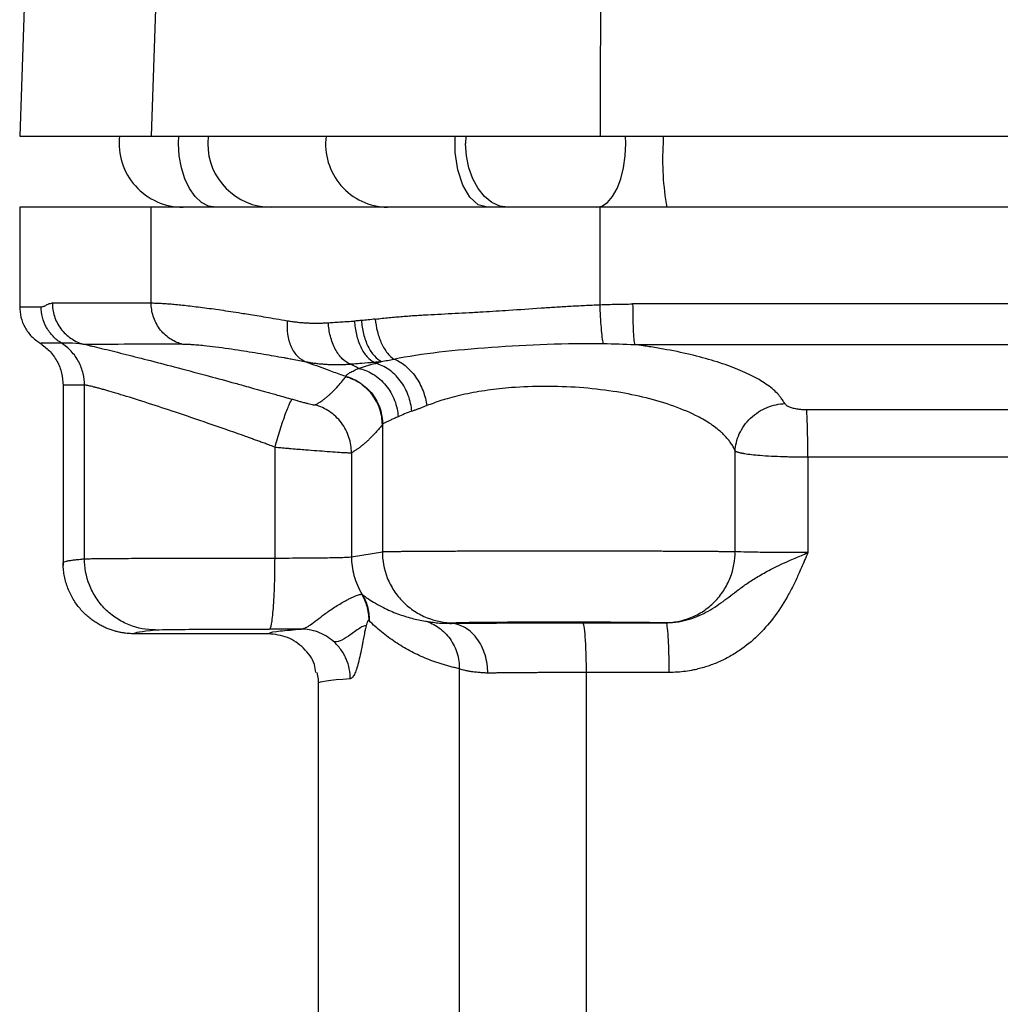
# Model space of a CAD drawing. Header units: millimetres. Extents: x 400 to 1688, y 100 to 1259.
# Tile 14 of 59: x 460 to 529, y 657 to 726. Entities that reach past the tile are written whole.
import ezdxf

# ---------------------------------------------------------------- set-up
doc = ezdxf.new("R2010")
doc.units = ezdxf.units.MM

msp = doc.modelspace()

# ---------------------------------------------------------------- linework, layer by layer
at = {"color": 7, "linetype": 'Continuous', "lineweight": 25}
for p, q in [((459.942, 727.807), (459.602, 718.053)), ((469.184, 727.717), (468.856, 718.053)), ((459.602, 718.053), (468.856, 718.053)), ((468.856, 718.053), (500.44, 718.053)), ((500.44, 718.053), (556.763, 718.053)), ((459.602, 713.053), (459.602, 706.052)), ((468.856, 713.053), (459.602, 713.053)), ((468.855, 706.324), (468.856, 713.053)), ((500.44, 713.053), (468.856, 713.053)), ((500.441, 706.203), (500.44, 713.053)), ((556.763, 713.053), (500.44, 713.053)), ((462.658, 700.545), (462.658, 688.051)), ((464.16, 688.323), (464.16, 700.542)), ((485.119, 697.761), (485.119, 688.825)), ((477.567, 688.38), (477.567, 696.18)), ((482.946, 695.784), (482.946, 688.463)), ((509.945, 688.832), (509.945, 695.905)), ((515.058, 695.488), (515.057, 688.758)), ((482.946, 688.463), (485.119, 688.825)), ((462.658, 688.053), (462.666, 688.06)), ((462.659, 688.06), (462.664, 687.856)), ((489.857, 683.782), (490.112, 683.825)), ((477.102, 683.053), (467.658, 683.053)), ((479.018, 683.346), (479.39, 683.381)), ((490.533, 680.592), (490.533, 601.478)), ((499.456, 680.324), (499.456, 601.479)), ((480.602, 679.553), (480.602, 645.366))]:
    msp.add_line(p, q, dxfattribs=at)
at = {"color": 8, "linetype": 'Continuous', "lineweight": 25}
for p, q in [((470.784, 717.553), (470.8, 718.053)), ((472.859, 718.053), (472.832, 717.553)), ((490.997, 718.053), (490.978, 717.553)), ((502.248, 717.553), (502.235, 718.053)), ((504.871, 718.053), (504.869, 717.553)), ((489.549, 683.79), (489.857, 683.782))]:
    msp.add_line(p, q, dxfattribs=at)
at = {"color": 8, "linetype": 'Continuous', "lineweight": 25, "flags": 128}
msp.add_lwpolyline([(492.521, 713.053), (491.873, 713.235), (491.277, 713.768), (490.783, 714.606), (490.429, 715.684), (490.245, 716.913), (490.235, 718.053)], dxfattribs=at)
at = {"color": 7, "linetype": 'Continuous', "lineweight": 25, "flags": 128}
for points in [[(473.402, 713.053), (472.891, 713.14), (472.4, 713.396), (471.947, 713.812), (471.551, 714.371), (471.225, 715.053), (470.983, 715.831), (470.834, 716.675), (470.784, 717.553)], [(493.959, 713.053), (493.377, 713.14), (492.818, 713.396), (492.303, 713.812), (491.851, 714.371), (491.48, 715.053), (491.205, 715.831), (491.035, 716.675), (490.978, 717.553)], [(500.157, 713.053), (500.565, 713.14), (500.957, 713.396), (501.319, 713.812), (501.635, 714.371), (501.895, 715.053), (502.089, 715.831), (502.208, 716.675), (502.248, 717.553)]]:
    msp.add_lwpolyline(points, dxfattribs=at)
at = {"color": 7, "linetype": 'Continuous', "lineweight": 25}
for centre, radius, start, end in [((471.102, 717.553), 4.5, 173.62063, 270), ((477.313, 717.534), 4.481, 179.75369, 269.75155), ((523.936, 716.432), 19.1, 176.63538, 190.1897)]:
    msp.add_arc(centre, radius, start, end, dxfattribs=at)
at = {"color": 8, "linetype": 'Continuous', "lineweight": 25}
msp.add_arc((485.572, 717.496), 4.444, 172.80425, 268.80671, dxfattribs=at)
at = {"color": 7, "linetype": 'Continuous', "lineweight": 25}
for points, knots in [([(500.47, 727.691), (500.465, 726.353), (500.453, 723.14), (500.445, 719.927), (500.44, 718.053)], [0, 0, 0, 0, 0.416622, 1, 1, 1, 1]), ([(459.602, 706.071), (459.619, 705.819), (459.653, 705.306), (459.952, 704.584), (460.406, 703.948), (460.823, 703.647), (461.027, 703.499)], [0, 0, 0, 0, 0.245852, 0.49999, 0.754134, 1, 1, 1, 1]), ([(459.602, 706.054), (459.602, 706.054), (459.602, 706.054), (459.606, 706.053), (459.614, 706.053), (459.629, 706.053), (459.655, 706.053), (459.695, 706.053), (459.752, 706.053), (459.833, 706.054), (459.941, 706.054), (460.083, 706.054), (460.265, 706.054), (460.493, 706.054), (460.772, 706.054), (461, 706.055), (461.117, 706.055)], [0, 0, 0, 0, 0.022393, 0.05233, 0.089812, 0.134837, 0.187405, 0.247518, 0.315175, 0.390376, 0.47312, 0.563408, 0.661241, 0.766617, 0.879536, 1, 1, 1, 1]), ([(461.117, 706.055), (461.152, 706.06), (461.211, 706.068), (461.298, 706.088), (461.387, 706.127), (461.489, 706.182), (461.592, 706.236), (461.687, 706.278), (461.783, 706.301), (461.854, 706.314), (461.898, 706.323)], [0, 0, 0, 0, 0.145692, 0.249997, 0.358413, 0.499999, 0.649959, 0.749993, 0.848098, 1, 1, 1, 1]), ([(462.522, 703.51), (462.317, 703.639), (462.121, 703.797), (461.771, 704.164), (461.617, 704.374), (461.367, 704.826), (461.272, 705.069), (461.147, 705.562), (461.117, 705.812), (461.117, 706.055)], [0, 0, 0, 0, 0.25, 0.25, 0.5, 0.5, 0.75, 0.75, 1, 1, 1, 1]), ([(461.898, 706.323), (461.897, 706.021), (461.943, 705.704), (462.143, 705.083), (462.298, 704.781), (462.699, 704.246), (462.944, 704.013), (463.482, 703.649), (463.772, 703.517), (464.06, 703.435)], [0, 0, 0, 0, 0.25, 0.25, 0.5, 0.5, 0.75, 0.75, 1, 1, 1, 1]), ([(461.898, 706.323), (461.921, 706.323), (461.974, 706.323), (462.067, 706.324), (462.186, 706.324), (462.331, 706.324), (462.505, 706.325), (462.711, 706.325), (462.95, 706.325), (463.226, 706.325), (463.541, 706.325), (463.9, 706.325), (464.307, 706.325), (464.765, 706.325), (465.278, 706.325), (465.853, 706.325), (466.493, 706.325), (467.204, 706.325), (467.99, 706.324), (468.562, 706.324), (468.855, 706.324)], [0, 0, 0, 0, 0.014805, 0.034404, 0.058797, 0.087984, 0.121966, 0.160742, 0.204312, 0.252676, 0.305835, 0.363788, 0.426535, 0.494076, 0.566411, 0.64354, 0.725464, 0.812182, 0.903694, 1, 1, 1, 1]), ([(468.855, 706.324), (468.904, 706.323), (468.999, 706.321), (469.153, 706.317), (469.312, 706.311), (469.476, 706.304), (469.643, 706.295), (469.814, 706.285), (469.988, 706.273), (470.164, 706.26), (470.58, 706.225), (471.304, 706.151), (472.441, 706.013), (473.731, 705.835), (474.846, 705.668), (475.716, 705.53), (476.296, 705.435), (476.942, 705.327), (477.656, 705.206), (478.169, 705.119), (478.434, 705.074)], [0, 0, 0, 0, 0.030671, 0.06062, 0.089846, 0.118351, 0.146133, 0.173194, 0.199534, 0.225152, 0.25005, 0.374602, 0.50001, 0.623977, 0.749972, 0.792561, 0.838857, 0.888861, 0.942575, 1, 1, 1, 1]), ([(470.977, 703.437), (470.695, 703.519), (470.411, 703.651), (469.884, 704.014), (469.642, 704.247), (469.249, 704.782), (469.097, 705.084), (468.901, 705.705), (468.855, 706.022), (468.855, 706.324)], [0, 0, 0, 0, 0.25, 0.25, 0.5, 0.5, 0.75, 0.75, 1, 1, 1, 1]), ([(484.615, 705.189), (484.78, 705.207), (485.106, 705.243), (485.594, 705.292), (486.072, 705.337), (486.541, 705.377), (486.999, 705.414), (487.446, 705.446), (487.882, 705.473), (488.487, 705.506), (489.27, 705.545), (490.242, 705.597), (491.226, 705.65), (492.482, 705.72), (494.161, 705.824), (495.848, 705.941), (497.275, 706.037), (498.295, 706.097), (499.354, 706.153), (500.075, 706.186), (500.441, 706.203)], [0, 0, 0, 0, 0.034618, 0.068272, 0.100962, 0.13269, 0.163458, 0.193265, 0.222114, 0.250005, 0.312496, 0.374991, 0.437492, 0.499998, 0.611704, 0.749986, 0.809398, 0.870869, 0.934402, 1, 1, 1, 1]), ([(500.441, 706.203), (500.822, 706.215), (501.586, 706.239), (502.351, 706.248), (502.733, 706.253)], [0, 0, 0, 0, 0.500008, 1, 1, 1, 1]), ([(500.662, 703.468), (500.641, 703.578), (500.619, 703.726), (500.575, 704.096), (500.554, 704.318), (500.513, 704.812), (500.495, 705.084), (500.463, 705.642), (500.45, 705.928), (500.441, 706.203)], [0, 0, 0, 0, 0.25, 0.25, 0.5, 0.5, 0.75, 0.75, 1, 1, 1, 1]), ([(502.733, 706.253), (502.733, 705.957), (502.736, 705.646), (502.748, 705.039), (502.758, 704.743), (502.782, 704.215), (502.797, 703.984), (502.83, 703.617), (502.848, 703.481), (502.866, 703.392)], [0, 0, 0, 0, 0.25, 0.25, 0.5, 0.5, 0.75, 0.75, 1, 1, 1, 1]), ([(484.615, 705.189), (484.643, 704.902), (484.694, 704.602), (484.846, 704.013), (484.947, 703.726), (485.188, 703.211), (485.327, 702.983), (485.622, 702.615), (485.776, 702.474), (485.927, 702.379)], [0, 0, 0, 0, 0.25, 0.25, 0.5, 0.5, 0.75, 0.75, 1, 1, 1, 1]), ([(478.434, 705.074), (478.404, 704.769), (478.406, 704.446), (478.493, 703.816), (478.578, 703.51), (478.822, 702.972), (478.982, 702.74), (479.343, 702.385), (479.543, 702.261), (479.746, 702.188)], [0, 0, 0, 0, 0.25, 0.25, 0.5, 0.5, 0.75, 0.75, 1, 1, 1, 1]), ([(478.434, 705.074), (478.536, 705.057), (478.739, 705.023), (479.049, 704.983), (479.363, 704.951), (479.681, 704.927), (480.003, 704.912), (480.328, 704.905), (480.657, 704.906), (480.989, 704.915), (481.213, 704.929), (481.325, 704.935)], [0, 0, 0, 0, 0.111226, 0.222323, 0.333334, 0.444303, 0.555271, 0.666282, 0.777379, 0.888604, 1, 1, 1, 1]), ([(481.325, 704.935), (481.478, 704.945), (481.781, 704.964), (482.241, 704.993), (482.701, 705.022), (483.011, 705.041), (483.165, 705.051)], [0, 0, 0, 0, 0.253742, 0.504989, 0.753742, 1, 1, 1, 1]), ([(482.868, 702.024), (482.679, 702.097), (482.486, 702.221), (482.119, 702.579), (481.948, 702.812), (481.66, 703.355), (481.544, 703.664), (481.384, 704.3), (481.339, 704.627), (481.325, 704.935)], [0, 0, 0, 0, 0.25, 0.25, 0.5, 0.5, 0.75, 0.75, 1, 1, 1, 1]), ([(483.646, 705.088), (483.606, 705.085), (483.525, 705.078), (483.364, 705.066), (483.245, 705.057), (483.165, 705.051)], [0, 0, 0, 0, 0.250018, 0.500021, 1, 1, 1, 1]), ([(483.165, 705.051), (483.178, 704.747), (483.22, 704.426), (483.364, 703.8), (483.467, 703.496), (483.723, 702.96), (483.875, 702.729), (484.2, 702.368), (484.372, 702.24), (484.54, 702.161)], [0, 0, 0, 0, 0.25, 0.25, 0.5, 0.5, 0.75, 0.75, 1, 1, 1, 1]), ([(483.646, 705.088), (483.667, 704.786), (483.715, 704.467), (483.871, 703.845), (483.978, 703.543), (484.24, 703.008), (484.394, 702.776), (484.72, 702.414), (484.891, 702.285), (485.058, 702.205)], [0, 0, 0, 0, 0.25, 0.25, 0.5, 0.5, 0.75, 0.75, 1, 1, 1, 1]), ([(461.013, 703.508), (461.249, 703.335), (461.731, 702.984), (462.255, 702.244), (462.599, 701.406), (462.639, 700.812), (462.658, 700.519)], [0, 0, 0, 0, 0.2460462, 0.5001897, 0.754232, 1, 1, 1, 1]), ([(462.522, 703.51), (462.643, 703.51), (462.848, 703.518), (463.381, 703.513), (463.707, 703.498), (464.06, 703.435)], [0, 0, 0, 0, 0.5, 0.5, 1, 1, 1, 1]), ([(464.16, 700.542), (464.16, 700.805), (464.13, 701.082), (463.997, 701.638), (463.894, 701.917), (463.612, 702.449), (463.434, 702.702), (463.017, 703.152), (462.778, 703.35), (462.522, 703.51)], [0, 0, 0, 0, 0.25, 0.25, 0.5, 0.5, 0.75, 0.75, 1, 1, 1, 1]), ([(464.06, 703.435), (464.184, 703.406), (464.389, 703.358), (464.808, 703.26), (465.582, 703.075), (466.851, 702.764), (468.571, 702.328), (470.521, 701.821), (472.535, 701.285), (474.214, 700.828), (475.312, 700.525), (475.91, 700.359), (476.321, 700.244), (476.549, 700.18), (476.659, 700.149)], [0, 0, 0, 0, 0.043152, 0.071418, 0.142848, 0.285664, 0.426394, 0.571285, 0.731223, 0.85704, 0.917215, 0.954133, 0.978011, 1, 1, 1, 1]), ([(470.977, 703.437), (471.038, 703.436), (471.167, 703.433), (471.348, 703.428), (471.519, 703.421), (471.752, 703.408), (472.097, 703.381), (472.655, 703.328), (473.371, 703.245), (474.241, 703.128), (475.348, 702.964), (476.427, 702.788), (477.471, 702.607), (478.036, 702.506), (478.484, 702.424), (478.845, 702.357), (479.275, 702.276), (479.593, 702.216), (479.746, 702.188)], [0, 0, 0, 0, 0.039555, 0.083368, 0.113115, 0.141945, 0.212772, 0.28584, 0.392934, 0.50002, 0.595402, 0.749987, 0.812492, 0.875003, 0.896025, 0.923938, 0.963502, 1, 1, 1, 1]), ([(485.927, 702.379), (486.907, 702.58), (487.977, 702.742), (490.279, 703.012), (491.509, 703.121), (494.069, 703.304), (495.395, 703.377), (498.047, 703.472), (499.372, 703.492), (500.662, 703.468)], [0, 0, 0, 0, 0.25, 0.25, 0.5, 0.5, 0.75, 0.75, 1, 1, 1, 1]), ([(513.443, 699.242), (513.386, 699.332), (513.281, 699.495), (513.125, 699.715), (512.934, 699.951), (512.651, 700.223), (512.105, 700.646), (511.259, 701.158), (509.998, 701.728), (508.506, 702.247), (506.803, 702.706), (505.231, 703.03), (504.101, 703.218), (503.417, 703.316), (503.072, 703.363), (502.866, 703.392)], [0, 0, 0, 0, 0.050691, 0.092363, 0.125041, 0.185659, 0.250118, 0.375263, 0.500156, 0.625203, 0.750049, 0.874989, 0.937488, 0.962707, 1, 1, 1, 1]), ([(479.746, 702.188), (479.847, 702.169), (480.049, 702.132), (480.356, 702.087), (480.664, 702.05), (480.975, 702.022), (481.287, 702.002), (481.601, 701.99), (481.916, 701.986), (482.232, 701.991), (482.549, 702.002), (482.761, 702.017), (482.868, 702.024)], [0, 0, 0, 0, 0.101879, 0.203343, 0.304385, 0.405003, 0.505197, 0.604973, 0.704336, 0.803293, 0.901847, 1, 1, 1, 1]), ([(479.746, 702.188), (480.244, 702.005), (481.054, 701.707), (481.998, 701.362), (482.44, 701.2), (482.567, 701.153)], [0, 0, 0, 0, 0.531711, 0.864885, 1, 1, 1, 1]), ([(482.567, 701.153), (482.571, 701.165), (482.576, 701.184), (482.589, 701.22), (482.614, 701.264), (482.68, 701.32), (482.777, 701.385), (482.902, 701.457), (483.044, 701.532), (483.226, 701.616), (483.362, 701.682), (483.44, 701.721)], [0, 0, 0, 0, 0.088597, 0.145382, 0.249965, 0.37211, 0.500013, 0.627536, 0.750061, 0.855514, 1, 1, 1, 1]), ([(482.868, 702.024), (482.952, 702.031), (483.218, 702.054), (483.772, 702.099), (484.25, 702.138), (484.54, 702.161)], [0, 0, 0, 0, 0.155621, 0.488908, 1, 1, 1, 1]), ([(483.44, 701.721), (483.776, 701.651), (484.125, 701.518), (484.789, 701.115), (485.103, 700.845), (485.628, 700.205), (485.838, 699.837), (486.128, 699.079), (486.207, 698.69), (486.23, 698.322)], [0, 0, 0, 0, 0.25, 0.25, 0.5, 0.5, 0.75, 0.75, 1, 1, 1, 1]), ([(484.654, 702.074), (484.72, 702.095), (484.85, 702.136), (484.989, 702.182), (485.058, 702.205)], [0, 0, 0, 0, 0.499995, 1, 1, 1, 1]), ([(487.192, 698.701), (487.162, 699.06), (487.083, 699.44), (486.811, 700.181), (486.618, 700.54), (486.144, 701.171), (485.863, 701.441), (485.269, 701.852), (484.956, 701.994), (484.654, 702.074)], [0, 0, 0, 0, 0.25, 0.25, 0.5, 0.5, 0.75, 0.75, 1, 1, 1, 1]), ([(485.927, 702.379), (486.194, 702.279), (486.468, 702.124), (486.992, 701.703), (487.241, 701.436), (487.669, 700.828), (487.848, 700.488), (488.116, 699.792), (488.204, 699.437), (488.251, 699.1)], [0, 0, 0, 0, 0.25, 0.25, 0.5, 0.5, 0.75, 0.75, 1, 1, 1, 1]), ([(480.404, 699.148), (480.456, 699.177), (480.559, 699.236), (480.713, 699.335), (480.867, 699.441), (481.021, 699.555), (481.174, 699.677), (481.328, 699.807), (481.48, 699.943), (481.708, 700.161), (481.984, 700.451), (482.289, 700.805), (482.466, 701.029), (482.544, 701.127)], [0, 0, 0, 0, 0.071477, 0.142955, 0.214434, 0.285913, 0.357393, 0.428874, 0.500355, 0.568989, 0.749545, 0.889601, 1, 1, 1, 1]), ([(482.567, 701.153), (482.563, 701.149), (482.553, 701.142), (482.547, 701.132), (482.544, 701.127)], [0, 0, 0, 0, 0.464875, 1, 1, 1, 1]), ([(485.119, 697.761), (485.118, 698.114), (485.062, 698.485), (484.822, 699.211), (484.637, 699.564), (484.159, 700.189), (483.867, 700.459), (483.229, 700.882), (482.885, 701.033), (482.544, 701.127)], [0, 0, 0, 0, 0.25, 0.25, 0.5, 0.5, 0.75, 0.75, 1, 1, 1, 1]), ([(482.567, 701.153), (482.907, 701.059), (483.251, 700.907), (483.887, 700.484), (484.179, 700.213), (484.657, 699.589), (484.841, 699.236), (485.082, 698.51), (485.138, 698.139), (485.139, 697.786)], [0, 0, 0, 0, 0.25, 0.25, 0.5, 0.5, 0.75, 0.75, 1, 1, 1, 1]), ([(477.567, 696.18), (477.453, 696.222), (477.23, 696.303), (476.9, 696.423), (476.584, 696.538), (476.281, 696.648), (475.992, 696.752), (475.716, 696.851), (475.453, 696.945), (474.874, 697.152), (474.008, 697.457), (472.439, 698.004), (470.607, 698.625), (468.584, 699.29), (466.879, 699.826), (465.848, 700.133), (465.299, 700.286), (465.047, 700.355), (464.824, 700.412), (464.63, 700.46), (464.466, 700.496), (464.333, 700.522), (464.227, 700.539), (464.182, 700.541), (464.16, 700.542)], [0, 0, 0, 0, 0.018252, 0.035795, 0.052629, 0.068752, 0.084167, 0.098872, 0.112868, 0.126154, 0.191679, 0.252031, 0.383001, 0.502574, 0.630095, 0.751612, 0.783093, 0.814434, 0.845643, 0.876727, 0.907696, 0.938559, 0.969324, 1, 1, 1, 1]), ([(509.945, 695.905), (509.925, 695.954), (509.885, 696.051), (509.812, 696.193), (509.734, 696.33), (509.649, 696.461), (509.56, 696.586), (509.467, 696.705), (509.371, 696.819), (509.273, 696.928), (509.174, 697.031), (509.075, 697.128), (508.769, 697.412), (508.186, 697.853), (507.027, 698.511), (505.482, 699.147), (503.505, 699.714), (501.333, 700.137), (499.003, 700.397), (496.569, 700.486), (494.387, 700.402), (492.5, 700.196), (491.174, 699.963), (490.189, 699.734), (489.604, 699.573), (489.126, 699.42), (488.703, 699.273), (488.411, 699.161), (488.251, 699.1)], [0, 0, 0, 0, 0.0137357, 0.0269944, 0.039776, 0.0520807, 0.0639083, 0.075259, 0.0861328, 0.0965297, 0.1064497, 0.1158931, 0.1248597, 0.1898115, 0.2496322, 0.3377712, 0.42105, 0.4997193, 0.5838874, 0.6671838, 0.750061, 0.8118349, 0.8751135, 0.9068182, 0.9375631, 0.9538997, 0.9747116, 1, 1, 1, 1]), ([(477.567, 696.18), (477.679, 696.573), (477.805, 696.996), (478.064, 697.815), (478.196, 698.209), (478.434, 698.863), (478.539, 699.122), (478.7, 699.458), (478.757, 699.537), (478.79, 699.545)], [0, 0, 0, 0, 0.25, 0.25, 0.5, 0.5, 0.75, 0.75, 1, 1, 1, 1]), ([(478.79, 699.545), (478.9, 699.514), (479.094, 699.459), (479.381, 699.38), (479.643, 699.31), (479.969, 699.227), (480.196, 699.175), (480.306, 699.156), (480.346, 699.151), (480.377, 699.149), (480.395, 699.148), (480.404, 699.148)], [0, 0, 0, 0, 0.140335, 0.249043, 0.373457, 0.503289, 0.747406, 0.808257, 0.868789, 0.93556, 1, 1, 1, 1]), ([(482.946, 695.784), (482.945, 696.135), (482.89, 696.506), (482.654, 697.229), (482.472, 697.58), (482.001, 698.204), (481.712, 698.475), (481.082, 698.898), (480.742, 699.052), (480.404, 699.148)], [0, 0, 0, 0, 0.25, 0.25, 0.5, 0.5, 0.75, 0.75, 1, 1, 1, 1]), ([(488.251, 699.1), (488.177, 699.07), (488.027, 699.009), (487.809, 698.925), (487.597, 698.845), (487.39, 698.77), (487.258, 698.724), (487.192, 698.701)], [0, 0, 0, 0, 0.197506, 0.396212, 0.596165, 0.797412, 1, 1, 1, 1]), ([(509.946, 695.905), (509.965, 696.291), (510.057, 696.707), (510.419, 697.513), (510.69, 697.9), (511.368, 698.547), (511.773, 698.804), (512.611, 699.145), (513.042, 699.228), (513.443, 699.242)], [0, 0, 0, 0, 0.25, 0.25, 0.5, 0.5, 0.75, 0.75, 1, 1, 1, 1]), ([(513.443, 699.242), (513.465, 699.212), (513.506, 699.157), (513.624, 699.071), (513.779, 699.003), (513.996, 698.934), (514.203, 698.889), (514.411, 698.859), (514.553, 698.844), (514.735, 698.832), (514.876, 698.828), (514.972, 698.826)], [0, 0, 0, 0, 0.1394, 0.249665, 0.412325, 0.500779, 0.668977, 0.749824, 0.808084, 0.869489, 1, 1, 1, 1]), ([(486.229, 698.322), (486.183, 698.301), (486.088, 698.257), (485.955, 698.198), (485.828, 698.14), (485.709, 698.087), (485.598, 698.036), (485.487, 697.985), (485.379, 697.934), (485.278, 697.882), (485.193, 697.832), (485.158, 697.802), (485.139, 697.786)], [0, 0, 0, 0, 0.079366, 0.160481, 0.243357, 0.328007, 0.414443, 0.502677, 0.614239, 0.734304, 0.862888, 1, 1, 1, 1]), ([(514.972, 698.826), (515.618, 698.826), (516.908, 698.826), (518.846, 698.826), (520.785, 698.826), (522.726, 698.826), (524.669, 698.826), (526.614, 698.826), (528.56, 698.826), (530.509, 698.826), (532.458, 698.826), (534.41, 698.826), (536.363, 698.826), (538.318, 698.826), (540.274, 698.826), (541.579, 698.826), (542.231, 698.826)], [0, 0, 0, 0, 0.071019, 0.142101, 0.213245, 0.284453, 0.355722, 0.427055, 0.498451, 0.56991, 0.641433, 0.713019, 0.784669, 0.856382, 0.928159, 1, 1, 1, 1]), ([(515.058, 695.488), (515.058, 695.833), (515.056, 696.196), (515.048, 696.904), (515.042, 697.249), (515.026, 697.865), (515.017, 698.135), (514.996, 698.563), (514.984, 698.722), (514.972, 698.826)], [0, 0, 0, 0, 0.25, 0.25, 0.5, 0.5, 0.75, 0.75, 1, 1, 1, 1]), ([(485.119, 697.761), (485.058, 697.685), (484.935, 697.534), (484.752, 697.319), (484.569, 697.116), (484.386, 696.923), (484.204, 696.742), (484.023, 696.571), (483.842, 696.412), (483.662, 696.264), (483.482, 696.127), (483.303, 696.001), (483.124, 695.885), (483.005, 695.817), (482.946, 695.784)], [0, 0, 0, 0, 0.084794, 0.169319, 0.253578, 0.337569, 0.421295, 0.504756, 0.587953, 0.670886, 0.753557, 0.835965, 0.918113, 1, 1, 1, 1]), ([(477.567, 696.18), (477.639, 696.174), (477.775, 696.162), (477.969, 696.145), (478.141, 696.131), (478.29, 696.118), (478.416, 696.107), (478.52, 696.098), (478.602, 696.091), (478.661, 696.086), (478.873, 696.068), (479.227, 696.039), (479.838, 695.989), (480.529, 695.936), (481.302, 695.878), (481.984, 695.83), (482.401, 695.804), (482.627, 695.793), (482.745, 695.788), (482.841, 695.785), (482.914, 695.783), (482.935, 695.783), (482.946, 695.784)], [0, 0, 0, 0, 0.027176, 0.051545, 0.073108, 0.091862, 0.10781, 0.12095, 0.131283, 0.138808, 0.143526, 0.21222, 0.274544, 0.385159, 0.49955, 0.631886, 0.760058, 0.803352, 0.848992, 0.896979, 0.947315, 1, 1, 1, 1]), ([(509.945, 695.905), (509.959, 695.898), (509.985, 695.883), (510.036, 695.863), (510.093, 695.843), (510.155, 695.825), (510.22, 695.807), (510.287, 695.791), (510.355, 695.777), (510.423, 695.763), (510.489, 695.751), (510.554, 695.739), (510.738, 695.709), (511.089, 695.663), (511.715, 695.604), (512.473, 695.553), (513.178, 695.523), (513.738, 695.508), (514.148, 695.5), (514.592, 695.493), (514.899, 695.49), (515.058, 695.488)], [0, 0, 0, 0, 0.032579, 0.063562, 0.092948, 0.120737, 0.146929, 0.171525, 0.194524, 0.215926, 0.235732, 0.25394, 0.270552, 0.385073, 0.499592, 0.632243, 0.761769, 0.815297, 0.872844, 0.934411, 1, 1, 1, 1]), ([(485.119, 688.825), (485.126, 688.825), (485.14, 688.827), (485.173, 688.828), (485.214, 688.83), (485.265, 688.832), (485.324, 688.833), (485.392, 688.835), (485.469, 688.837), (485.553, 688.838), (485.645, 688.84), (485.745, 688.842), (485.853, 688.843), (485.967, 688.845), (486.089, 688.846), (486.217, 688.848), (486.352, 688.849), (486.493, 688.85), (486.641, 688.852), (486.793, 688.853), (486.952, 688.854), (487.116, 688.856), (487.285, 688.857), (487.458, 688.858), (487.637, 688.86), (487.82, 688.861), (488.006, 688.862), (488.197, 688.863), (488.392, 688.864), (488.59, 688.865), (488.792, 688.866), (488.996, 688.867), (489.204, 688.868), (489.414, 688.869), (489.626, 688.87), (489.841, 688.871), (490.058, 688.872), (490.277, 688.873), (490.497, 688.874), (490.719, 688.875), (490.942, 688.875), (491.167, 688.876), (491.392, 688.877), (491.618, 688.878), (491.845, 688.878), (492.073, 688.879), (492.3, 688.88), (492.528, 688.88), (492.756, 688.881), (492.984, 688.881), (493.212, 688.882), (493.439, 688.882), (493.666, 688.883), (493.892, 688.883), (494.117, 688.884), (494.342, 688.884), (494.565, 688.884), (494.788, 688.885), (495.009, 688.885), (495.229, 688.885), (495.448, 688.886), (495.665, 688.886), (495.881, 688.886), (496.095, 688.886), (496.308, 688.886), (496.518, 688.886), (496.727, 688.887), (497.011, 688.887), (497.375, 688.887), (497.82, 688.887), (498.272, 688.887), (498.73, 688.886), (499.195, 688.886), (499.664, 688.885), (500.138, 688.885), (500.615, 688.884), (501.094, 688.883), (501.575, 688.882), (502.057, 688.881), (502.537, 688.88), (503.016, 688.879), (503.492, 688.878), (503.963, 688.876), (504.429, 688.875), (504.887, 688.873), (505.337, 688.871), (505.777, 688.869), (506.205, 688.867), (506.62, 688.865), (507.02, 688.863), (507.404, 688.861), (507.769, 688.858), (508.114, 688.856), (508.438, 688.853), (508.738, 688.85), (509.013, 688.848), (509.261, 688.845), (509.481, 688.842), (509.67, 688.838), (509.829, 688.835), (509.907, 688.833), (509.945, 688.832)], [0, 0, 0, 0, 0.00949, 0.018922, 0.028294, 0.037608, 0.046862, 0.056058, 0.065195, 0.074272, 0.083291, 0.092251, 0.101152, 0.109994, 0.118776, 0.1275, 0.136165, 0.144771, 0.153318, 0.161806, 0.170235, 0.178606, 0.186917, 0.195169, 0.203362, 0.211497, 0.219572, 0.227588, 0.235546, 0.243444, 0.251284, 0.259064, 0.266786, 0.274448, 0.282052, 0.289596, 0.297082, 0.304509, 0.311877, 0.319186, 0.326435, 0.333626, 0.340758, 0.347831, 0.354845, 0.3618, 0.368696, 0.375533, 0.382312, 0.389031, 0.395691, 0.402292, 0.408835, 0.415318, 0.421742, 0.428108, 0.434414, 0.440662, 0.44685, 0.45298, 0.45905, 0.465062, 0.471015, 0.476908, 0.482743, 0.488519, 0.494236, 0.499894, 0.51184, 0.523986, 0.536334, 0.548882, 0.56163, 0.574579, 0.587728, 0.601078, 0.614629, 0.62838, 0.642331, 0.656484, 0.670836, 0.685389, 0.700143, 0.715097, 0.730252, 0.745607, 0.761163, 0.77692, 0.792877, 0.809034, 0.825392, 0.84195, 0.858709, 0.875669, 0.892829, 0.91019, 0.927751, 0.945512, 0.963474, 0.981637, 1, 1, 1, 1]), ([(485.119, 688.825), (485.119, 688.236), (485.227, 687.6), (485.592, 686.677), (485.747, 686.375), (486.12, 685.804), (486.339, 685.534), (486.826, 685.046), (487.095, 684.828), (487.666, 684.454), (487.968, 684.299), (488.889, 683.933), (489.524, 683.825), (490.112, 683.825)], [0, 0, 0, 0, 0.25, 0.25, 0.375, 0.375, 0.5, 0.5, 0.625, 0.625, 0.75, 0.75, 1, 1, 1, 1]), ([(505.008, 683.832), (505.589, 683.833), (506.216, 683.941), (507.127, 684.307), (507.425, 684.462), (507.989, 684.836), (508.256, 685.054), (508.737, 685.542), (508.953, 685.812), (509.323, 686.383), (509.476, 686.685), (509.838, 687.607), (509.945, 688.243), (509.945, 688.832)], [0, 0, 0, 0, 0.25, 0.25, 0.375, 0.375, 0.5, 0.5, 0.625, 0.625, 0.75, 0.75, 1, 1, 1, 1]), ([(505.093, 683.828), (505.168, 683.829), (505.319, 683.83), (505.54, 683.845), (505.756, 683.867), (505.965, 683.897), (506.166, 683.933), (506.358, 683.976), (506.726, 684.069), (507.247, 684.247), (508.123, 684.662), (509.105, 685.313), (510.02, 686.042), (510.818, 686.619), (511.56, 687.096), (512.304, 687.512), (513.037, 687.874), (513.619, 688.139), (514.156, 688.373), (514.605, 688.567), (514.906, 688.694), (515.057, 688.758)], [0, 0, 0, 0, 0.019357, 0.03829, 0.056754, 0.074707, 0.092112, 0.108935, 0.125146, 0.189319, 0.250096, 0.375925, 0.499868, 0.573415, 0.656779, 0.749942, 0.807787, 0.875073, 0.916661, 0.958286, 1, 1, 1, 1]), ([(515.057, 688.758), (514.982, 688.579), (514.835, 688.226), (514.611, 687.708), (514.345, 687.105), (514.022, 686.41), (513.469, 685.369), (512.678, 684.153), (511.556, 682.881), (510.463, 681.991), (509.483, 681.391), (508.676, 681.002), (507.852, 680.703), (507.109, 680.512), (506.448, 680.398), (505.877, 680.338), (505.495, 680.331), (505.304, 680.328)], [0, 0, 0, 0, 0.042183, 0.083133, 0.122853, 0.185549, 0.249938, 0.3791, 0.500199, 0.617642, 0.684307, 0.750083, 0.812396, 0.875021, 0.91686, 0.958454, 1, 1, 1, 1]), ([(515.057, 688.758), (514.454, 688.758), (513.848, 688.759), (512.706, 688.766), (512.171, 688.771), (511.24, 688.785), (510.844, 688.793), (510.245, 688.811), (510.041, 688.821), (509.946, 688.832)], [0, 0, 0, 0, 0.25, 0.25, 0.5, 0.5, 0.75, 0.75, 1, 1, 1, 1]), ([(467.658, 683.053), (467.595, 683.054), (467.463, 683.055), (467.258, 683.068), (467.039, 683.09), (466.808, 683.124), (466.563, 683.172), (466.306, 683.237), (466.038, 683.32), (465.761, 683.424), (465.476, 683.551), (465.186, 683.703), (464.894, 683.882), (464.603, 684.09), (464.316, 684.328), (464.04, 684.595), (463.777, 684.893), (463.532, 685.22), (463.31, 685.573), (463.115, 685.951), (462.951, 686.349), (462.821, 686.763), (462.728, 687.188), (462.669, 687.62), (462.662, 687.909), (462.658, 688.053)], [0, 0, 0, 0, 0.024327, 0.050431, 0.078364, 0.108176, 0.139911, 0.173608, 0.209295, 0.246989, 0.28669, 0.328383, 0.372032, 0.417575, 0.464927, 0.513974, 0.564573, 0.616554, 0.669719, 0.723844, 0.778688, 0.833992, 0.88949, 0.944914, 1, 1, 1, 1]), ([(464.16, 688.323), (464.17, 688.324), (464.194, 688.325), (464.245, 688.326), (464.32, 688.328), (464.425, 688.33), (464.568, 688.333), (464.824, 688.337), (465.243, 688.342), (466.082, 688.35), (467.388, 688.358), (468.877, 688.365), (470.008, 688.369), (470.69, 688.371), (471.383, 688.373), (472.083, 688.375), (472.787, 688.376), (473.491, 688.377), (474.192, 688.378), (474.887, 688.379), (475.574, 688.38), (476.25, 688.38), (476.914, 688.38), (477.351, 688.38), (477.567, 688.38)], [0, 0, 0, 0, 0.015956, 0.035367, 0.058233, 0.084555, 0.114332, 0.147563, 0.218894, 0.288623, 0.423083, 0.551157, 0.592465, 0.633064, 0.672953, 0.712132, 0.7506, 0.788359, 0.825408, 0.861746, 0.897375, 0.932293, 0.966502, 1, 1, 1, 1]), ([(469.137, 683.322), (468.55, 683.322), (467.918, 683.43), (466.999, 683.796), (466.698, 683.951), (466.129, 684.325), (465.861, 684.544), (465.375, 685.032), (465.158, 685.302), (464.786, 685.873), (464.631, 686.175), (464.267, 687.099), (464.16, 687.734), (464.16, 688.323)], [0, 0, 0, 0, 0.25, 0.25, 0.375, 0.375, 0.5, 0.5, 0.625, 0.625, 0.75, 0.75, 1, 1, 1, 1]), ([(477.181, 683.381), (477.226, 683.386), (477.275, 683.497), (477.346, 683.866), (477.369, 684.022), (477.413, 684.396), (477.433, 684.614), (477.471, 685.101), (477.488, 685.37), (477.517, 685.939), (477.529, 686.24), (477.558, 687.159), (477.566, 687.793), (477.567, 688.38)], [0, 0, 0, 0, 0.25, 0.25, 0.375, 0.375, 0.5, 0.5, 0.625, 0.625, 0.75, 0.75, 1, 1, 1, 1]), ([(477.567, 688.38), (478.23, 688.38), (478.903, 688.381), (480.164, 688.388), (480.752, 688.394), (481.752, 688.41), (482.162, 688.419), (482.742, 688.44), (482.911, 688.451), (482.946, 688.463)], [0, 0, 0, 0, 0.25, 0.25, 0.5, 0.5, 0.75, 0.75, 1, 1, 1, 1]), ([(482.946, 688.463), (482.946, 688.037), (483.001, 687.588), (483.248, 686.69), (483.44, 686.241), (483.7, 685.823)], [0, 0, 0, 0, 0.5, 0.5, 1, 1, 1, 1]), ([(479.39, 683.381), (479.412, 683.383), (479.454, 683.385), (479.522, 683.4), (479.592, 683.421), (479.664, 683.449), (479.738, 683.484), (479.814, 683.525), (479.891, 683.571), (479.971, 683.622), (480.168, 683.755), (480.513, 684.017), (481.088, 684.461), (481.766, 684.936), (482.335, 685.273), (482.715, 685.475), (482.936, 685.586), (483.135, 685.678), (483.31, 685.749), (483.458, 685.799), (483.579, 685.829), (483.631, 685.831), (483.657, 685.832)], [0, 0, 0, 0, 0.021129, 0.042193, 0.063162, 0.084011, 0.104713, 0.125246, 0.145591, 0.16573, 0.185651, 0.290489, 0.394983, 0.523607, 0.657543, 0.706462, 0.754991, 0.803364, 0.85182, 0.900593, 0.949911, 1, 1, 1, 1]), ([(483.657, 685.832), (483.666, 685.831), (483.682, 685.83), (483.694, 685.825), (483.7, 685.823)], [0, 0, 0, 0, 0.502478, 1, 1, 1, 1]), ([(483.657, 685.832), (483.809, 685.58), (483.938, 685.295), (484.115, 684.673), (484.163, 684.338), (484.161, 683.996)], [0, 0, 0, 0, 0.5, 0.5, 1, 1, 1, 1]), ([(483.699, 685.823), (483.853, 685.571), (483.981, 685.284), (484.154, 684.659), (484.199, 684.32), (484.19, 683.975)], [0, 0, 0, 0, 0.5, 0.5, 1, 1, 1, 1]), ([(483.7, 685.823), (483.744, 685.789), (483.886, 685.68), (484.191, 685.464), (484.638, 685.181), (485.156, 684.901), (485.678, 684.657), (486.18, 684.455), (486.684, 684.283), (487.179, 684.142), (487.663, 684.029), (487.988, 683.972), (488.146, 683.945)], [0, 0, 0, 0, 0.038113, 0.12149, 0.25013, 0.386654, 0.500235, 0.611774, 0.717519, 0.817471, 0.911632, 1, 1, 1, 1]), ([(484.162, 683.996), (484.152, 683.993), (484.135, 683.988), (484.111, 683.974), (484.088, 683.942), (484.059, 683.885), (484.02, 683.773), (483.991, 683.669), (483.974, 683.609)], [0, 0, 0, 0, 0.152317, 0.249901, 0.371783, 0.500038, 0.708268, 1, 1, 1, 1]), ([(484.191, 683.975), (484.186, 683.978), (484.177, 683.982), (484.167, 683.991), (484.162, 683.996)], [0, 0, 0, 0, 0.508857, 1, 1, 1, 1]), ([(490.533, 680.592), (490.422, 680.617), (490.203, 680.666), (489.882, 680.747), (489.568, 680.834), (489.262, 680.925), (488.964, 681.022), (488.392, 681.224), (487.561, 681.574), (486.695, 682.039), (486.024, 682.462), (485.531, 682.808), (485.06, 683.176), (484.611, 683.562), (484.331, 683.838), (484.191, 683.975)], [0, 0, 0, 0, 0.041859, 0.083398, 0.124618, 0.165519, 0.206104, 0.246372, 0.403568, 0.567106, 0.653271, 0.739639, 0.826213, 0.912999, 1, 1, 1, 1]), ([(488.146, 683.945), (488.232, 683.931), (488.404, 683.902), (488.795, 683.844), (489.171, 683.796), (489.458, 683.792), (489.549, 683.79)], [0, 0, 0, 0, 0.288746, 0.57749, 0.866237, 1, 1, 1, 1]), ([(488.146, 683.945), (488.469, 683.847), (488.794, 683.692), (489.392, 683.266), (489.664, 682.996), (490.106, 682.375), (490.275, 682.026), (490.49, 681.308), (490.537, 680.941), (490.533, 680.592)], [0, 0, 0, 0, 0.25, 0.25, 0.5, 0.5, 0.75, 0.75, 1, 1, 1, 1]), ([(489.857, 683.782), (489.94, 683.783), (490.107, 683.785), (490.367, 683.787), (490.634, 683.79), (490.908, 683.792), (491.191, 683.794), (491.481, 683.797), (492.026, 683.801), (492.86, 683.806), (494.027, 683.812), (495.257, 683.817), (496.323, 683.82), (497.193, 683.822), (497.853, 683.823), (498.52, 683.824), (498.968, 683.824), (499.192, 683.824)], [0, 0, 0, 0, 0.035817, 0.071552, 0.107235, 0.142894, 0.178559, 0.21426, 0.250025, 0.374932, 0.499972, 0.624861, 0.749895, 0.812422, 0.874843, 0.937317, 1, 1, 1, 1]), ([(492.541, 680.283), (492.539, 680.694), (492.48, 681.137), (492.216, 681.996), (492.011, 682.409), (491.488, 683.092), (491.171, 683.359), (490.512, 683.703), (490.172, 683.78), (489.857, 683.782)], [0, 0, 0, 0, 0.25, 0.25, 0.5, 0.5, 0.75, 0.75, 1, 1, 1, 1]), ([(490.112, 683.825), (490.16, 683.833), (490.378, 683.841), (491.122, 683.855), (491.65, 683.862), (492.944, 683.873), (493.712, 683.878), (495.385, 683.885), (496.29, 683.886), (498.119, 683.887), (499.042, 683.886), (500.785, 683.881), (501.604, 683.877), (503.028, 683.867), (503.634, 683.861), (504.551, 683.847), (504.863, 683.84), (505.008, 683.832)], [0, 0, 0, 0, 0.125, 0.125, 0.25, 0.25, 0.375, 0.375, 0.5, 0.5, 0.625, 0.625, 0.75, 0.75, 0.875, 0.875, 1, 1, 1, 1]), ([(499.192, 683.824), (499.685, 683.825), (500.67, 683.825), (502.147, 683.826), (503.621, 683.827), (504.602, 683.827), (505.093, 683.828)], [0, 0, 0, 0, 0.250793, 0.501055, 0.75079, 1, 1, 1, 1]), ([(499.192, 683.824), (499.223, 683.821), (499.257, 683.742), (499.321, 683.397), (499.352, 683.129), (499.404, 682.447), (499.424, 682.035), (499.45, 681.177), (499.456, 680.735), (499.456, 680.324)], [0, 0, 0, 0, 0.25, 0.25, 0.5, 0.5, 0.75, 0.75, 1, 1, 1, 1]), ([(505.304, 680.328), (505.304, 680.738), (505.299, 681.181), (505.278, 682.038), (505.262, 682.45), (505.221, 683.133), (505.196, 683.401), (505.144, 683.746), (505.117, 683.824), (505.093, 683.828)], [0, 0, 0, 0, 0.25, 0.25, 0.5, 0.5, 0.75, 0.75, 1, 1, 1, 1]), ([(469.137, 683.322), (469.23, 683.33), (469.513, 683.338), (470.415, 683.353), (471.035, 683.36), (472.52, 683.371), (473.385, 683.375), (475.232, 683.38), (476.214, 683.381), (477.181, 683.381)], [0, 0, 0, 0, 0.25, 0.25, 0.5, 0.5, 0.75, 0.75, 1, 1, 1, 1]), ([(480.449, 680.323), (480.42, 680.516), (480.325, 681.163), (479.623, 682.079), (478.484, 682.895), (477.565, 683), (477.102, 683.053)], [0, 0, 0, 0, 0.124128, 0.416093, 0.70606, 1, 1, 1, 1]), ([(479.39, 683.381), (479.286, 683.381), (479.076, 683.381), (478.761, 683.381), (478.446, 683.38), (478.13, 683.38), (477.814, 683.38), (477.497, 683.38), (477.286, 683.381), (477.181, 683.381)], [0, 0, 0, 0, 0.143056, 0.285804, 0.428388, 0.570955, 0.71365, 0.856616, 1, 1, 1, 1]), ([(481.67, 682.52), (481.339, 682.81), (480.955, 683.033), (480.167, 683.318), (479.765, 683.381), (479.39, 683.381)], [0, 0, 0, 0, 0.5, 0.5, 1, 1, 1, 1]), ([(483.974, 683.609), (483.947, 683.619), (483.915, 683.619), (483.839, 683.604), (483.796, 683.588), (483.655, 683.521), (483.546, 683.453), (483.319, 683.3), (483.2, 683.215), (482.966, 683.048), (482.851, 682.965), (482.519, 682.739), (482.319, 682.616), (481.963, 682.481), (481.807, 682.467), (481.67, 682.52)], [0, 0, 0, 0, 0.0625, 0.0625, 0.125, 0.125, 0.25, 0.25, 0.375, 0.375, 0.5, 0.5, 0.75, 0.75, 1, 1, 1, 1]), ([(483.974, 683.609), (483.96, 683.547), (483.936, 683.444), (483.903, 683.293), (483.871, 683.135), (483.821, 682.877), (483.764, 682.577), (483.674, 682.103), (483.568, 681.583), (483.43, 680.999), (483.292, 680.529), (483.172, 680.228), (483.077, 680.055), (483.009, 679.96), (482.938, 679.907), (482.891, 679.891), (482.864, 679.882)], [0, 0, 0, 0, 0.037381, 0.062503, 0.08897, 0.12501, 0.202008, 0.250018, 0.382339, 0.500023, 0.627137, 0.74996, 0.813468, 0.875007, 0.92863, 1, 1, 1, 1]), ([(482.864, 679.882), (482.864, 680.328), (482.775, 680.813), (482.475, 681.508), (482.347, 681.734), (482.043, 682.154), (481.865, 682.348), (481.67, 682.52)], [0, 0, 0, 0, 0.5, 0.5, 0.75, 0.75, 1, 1, 1, 1]), ([(480.507, 680.335), (480.542, 680.181), (480.594, 679.948), (480.609, 679.678), (480.613, 679.587)], [0, 0, 0, 0, 0.660054, 1, 1, 1, 1]), ([(492.541, 680.283), (492.5, 680.285), (492.418, 680.289), (492.235, 680.299), (491.98, 680.315), (491.647, 680.349), (491.338, 680.39), (491.058, 680.44), (490.841, 680.491), (490.663, 680.542), (490.575, 680.576), (490.533, 680.592)], [0, 0, 0, 0, 0.04363, 0.087256, 0.1999, 0.335784, 0.500049, 0.626864, 0.775513, 0.891432, 1, 1, 1, 1]), ([(499.456, 680.324), (499.348, 680.324), (499.132, 680.324), (498.808, 680.324), (498.484, 680.323), (498.159, 680.322), (497.835, 680.321), (497.511, 680.32), (497.188, 680.319), (496.867, 680.318), (496.548, 680.316), (496.231, 680.315), (495.916, 680.313), (495.605, 680.311), (495.298, 680.309), (494.995, 680.307), (494.697, 680.305), (494.403, 680.303), (494.116, 680.3), (493.835, 680.298), (493.56, 680.295), (493.293, 680.292), (493.033, 680.289), (492.781, 680.286), (492.621, 680.284), (492.541, 680.283)], [0, 0, 0, 0, 0.040609, 0.081479, 0.12261, 0.164001, 0.205654, 0.247567, 0.289741, 0.332175, 0.374871, 0.417828, 0.461045, 0.504523, 0.548262, 0.592262, 0.636523, 0.681044, 0.725827, 0.77087, 0.816174, 0.861739, 0.907565, 0.953652, 1, 1, 1, 1])]:
    msp.add_open_spline(points, degree=3, knots=knots, dxfattribs=at)
for points in [[(554.471, 706.253), (537.248, 706.253), (519.956, 706.253), (502.733, 706.253)], [(484.615, 705.189), (484.291, 705.15), (483.968, 705.117), (483.646, 705.088)], [(464.06, 703.435), (465.597, 703.436), (467.909, 703.437), (470.977, 703.437)], [(500.662, 703.468), (501.412, 703.454), (502.148, 703.431), (502.866, 703.392)], [(502.866, 703.392), (519.999, 703.391), (537.205, 703.391), (554.337, 703.392)], [(483.44, 701.721), (483.249, 701.821), (483.058, 701.923), (482.868, 702.024)], [(483.44, 701.721), (483.789, 701.839), (484.195, 701.957), (484.654, 702.074)], [(484.54, 702.161), (484.712, 702.172), (484.884, 702.187), (485.058, 702.205)], [(484.54, 702.161), (484.578, 702.132), (484.616, 702.103), (484.654, 702.074)], [(485.058, 702.205), (485.339, 702.255), (485.63, 702.312), (485.927, 702.379)], [(464.16, 700.542), (463.16, 700.541), (462.658, 700.541), (462.658, 700.541)], [(487.192, 698.701), (486.826, 698.575), (486.504, 698.449), (486.229, 698.322)], [(485.139, 697.786), (485.131, 697.778), (485.124, 697.77), (485.119, 697.761)], [(515.058, 695.488), (524.084, 695.488), (533.12, 695.488), (542.146, 695.488)], [(505.008, 683.832), (505.032, 683.831), (505.061, 683.829), (505.093, 683.828)], [(467.658, 683.053), (467.657, 683.143), (468.15, 683.232), (469.137, 683.322)], [(505.304, 680.328), (503.354, 680.327), (501.405, 680.326), (499.456, 680.324)], [(482.864, 679.882), (481.357, 679.772), (480.601, 679.663), (480.602, 679.553)]]:
    msp.add_open_spline(points, degree=3, dxfattribs=at)
at = {"color": 8, "linetype": 'Continuous', "lineweight": 25}
for points, knots in [([(461.18, 703.509), (461.143, 703.509), (461.031, 703.508), (461.925, 703.51), (462.522, 703.51)], [0, 0, 0, 0, 0.333332, 1, 1, 1, 1]), ([(476.659, 700.149), (476.775, 700.116), (477.01, 700.05), (477.366, 699.949), (477.782, 699.831), (478.258, 699.696), (478.613, 699.595), (478.79, 699.545)], [0, 0, 0, 0, 0.1642918, 0.3308316, 0.49961, 0.75029, 1, 1, 1, 1]), ([(462.666, 688.06), (462.678, 688.077), (462.702, 688.112), (462.877, 688.161), (463.112, 688.205), (463.374, 688.242), (463.63, 688.272), (463.854, 688.296), (464.027, 688.312), (464.124, 688.32), (464.16, 688.323)], [0, 0, 0, 0, 0.193736, 0.386778, 0.553866, 0.695001, 0.810182, 0.899409, 0.962682, 1, 1, 1, 1]), ([(477.102, 683.053), (477.182, 683.108), (477.324, 683.206), (478.501, 683.303), (479.018, 683.346)], [0, 0, 0, 0, 0.560723, 1, 1, 1, 1])]:
    msp.add_open_spline(points, degree=3, knots=knots, dxfattribs=at)

doc.saveas('drawing.dxf')
